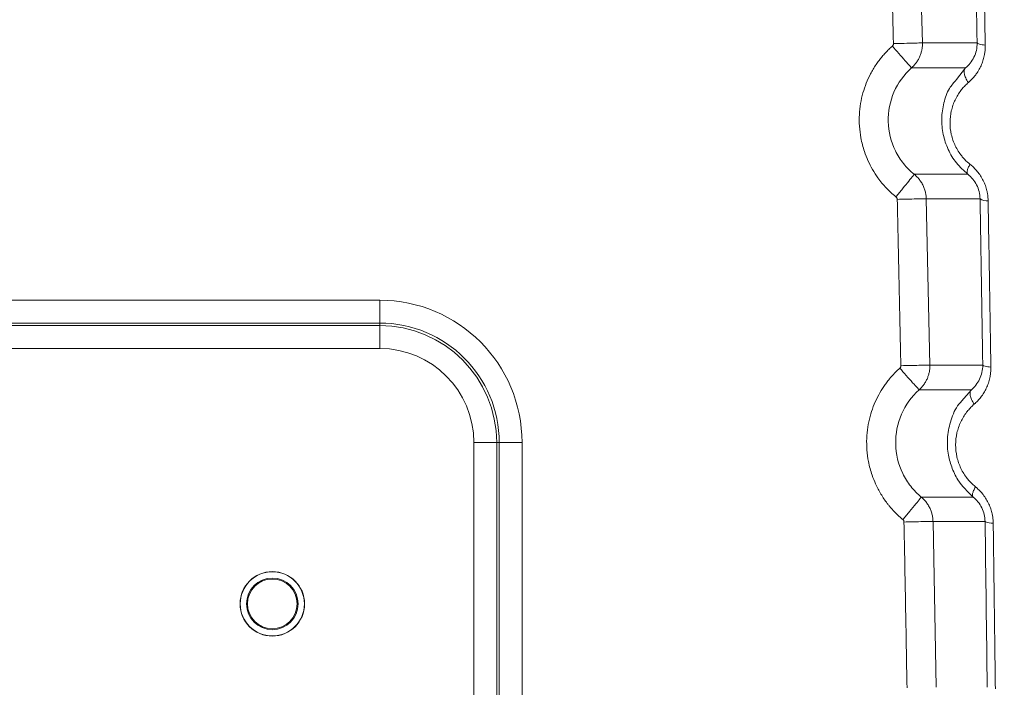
# Model space of a CAD drawing. Header units: millimetres. Extents: x 0 to 594, y 0 to 420.
# Tile 52 of 76: x 146 to 164, y 348 to 361. Entities that reach past the tile are written whole.
import ezdxf

# ---------------------------------------------------------------- set-up
doc = ezdxf.new("R2010")
doc.units = ezdxf.units.MM
doc.styles.add('SLDTEXTSTYLE1', font='TXT', dxfattribs={"width": 0.605})
doc.dimstyles.new('SLDDIMSTYLE1', dxfattribs={"dimtxt": 2.568319, "dimasz": 3.3, "dimexe": 0, "dimexo": 0.0625, "dimgap": 0.64208, "dimtad": 1, "dimdec": 0, "dimlfac": 5, "dimrnd": 1e-09, "dimzin": 12, "dimdsep": 46, "dimtxsty": 'SLDTEXTSTYLE1', "dimsah": 1, "dimcen": 0.09, "dimadec": 0, "dimazin": 3, "dimtfac": 1, "dimtdec": 1, "dimtofl": 0, "dimtmove": 0, "dimatfit": 3, "dimfxl": 1, "dimfrac": 2, "dimtolj": 1, "dimtzin": 12, "dimarcsym": 0})

# ---------------------------------------------------------------- blocks, each defined once
blk = doc.blocks.new('_D_15')
at = {"color": 7, "linetype": 'Continuous', "lineweight": 0}
for p, q in [((107.707, 373.504), (185.665, 373.504)), ((184.665, 230.757), (184.665, 373.504)), ((180.133, 306.296), (180.133, 306.884)), ((180.133, 306.884), (184.077, 306.884)), ((184.077, 306.884), (184.077, 306.296)), ((180.133, 297.966), (180.133, 297.378)), ((184.077, 297.378), (184.077, 297.966)), ((180.133, 297.378), (184.077, 297.378)), ((162.794, 230.757), (185.665, 230.757))]:
    blk.add_line(p, q, dxfattribs=at)
for points in [[(184.665, 373.504), (184.165, 370.204), (185.165, 370.204)], [(184.665, 230.757), (185.165, 234.057), (184.165, 234.057)]]:
    blk.add_solid(points, dxfattribs=at)
at = {"color": 7, "linetype": 'Continuous', "lineweight": 0, "char_height": 2.6458, "attachment_point": 1, "rotation": 90, "style": 'SLDTEXTSTYLE1'}
for s, insert in [('28,1', (180.667, 298.701)), ('714', (176.135, 299.191))]:
    blk.add_mtext(s, dxfattribs=dict(at, insert=insert))

msp = doc.modelspace()

# ---------------------------------------------------------------- linework, layer by layer
at = {"color": 7, "linetype": 'Continuous', "lineweight": 15}
for p, q in [((162.807, 360.338), (162.754, 362.394)), ((162.807, 360.338), (163.826, 360.339)), ((162.604, 359.873), (163.611, 359.873)), ((163.652, 357.894), (162.654, 357.894)), ((163.879, 357.441), (162.877, 357.441)), ((162.946, 354.346), (162.878, 357.441)), ((152.707, 355.553), (120.22, 355.553)), ((152.707, 355.128), (152.707, 355.553)), ((152.707, 355.08), (120.216, 355.08)), ((152.707, 355.128), (120.219, 355.128)), ((152.707, 355.128), (152.707, 355.08)), ((152.707, 355.08), (152.707, 354.656)), ((152.707, 354.656), (120.199, 354.656)), ((162.946, 354.346), (163.93, 354.346)), ((162.744, 353.885), (163.718, 353.885)), ((154.459, 242.707), (154.459, 352.904)), ((154.883, 352.904), (154.459, 352.904)), ((154.883, 240.901), (154.883, 352.904)), ((154.932, 352.904), (154.883, 352.904)), ((154.932, 240.902), (154.932, 352.904)), ((154.932, 352.904), (155.356, 352.904)), ((155.356, 240.902), (155.356, 352.904)), ((163.751, 351.889), (162.786, 351.889)), ((163.973, 351.437), (163.004, 351.438)), ((163.06, 348.352), (163.005, 351.438))]:
    msp.add_line(p, q, dxfattribs=at)
at = {"color": 8, "linetype": 'Continuous', "lineweight": 15}
for p, q in [((163.611, 359.873), (163.439, 359.655)), ((163.718, 353.885), (163.532, 353.672))]:
    msp.add_line(p, q, dxfattribs=at)
at = {"color": 7, "linetype": 'Continuous', "lineweight": 15}
for radius in [0.6, 0.597, 0.48, 0.462]:
    msp.add_circle((150.707, 349.904), radius, dxfattribs=at)
for centre, radius, start, end in [((164.009, 357.635), 0.234, 236.2591, 275.1589), ((152.707, 352.904), 2.648, 0, 90), ((152.707, 352.904), 2.224, 0, 90), ((152.707, 352.904), 2.176, 0, 90), ((152.707, 352.904), 1.751, 0, 90), ((164.103, 351.663), 0.26, 240.0649, 274.8449)]:
    msp.add_arc(centre, radius, start, end, dxfattribs=at)
for points in [[(163.767, 363.318), (163.787, 362.326), (163.807, 361.333), (163.826, 360.339)], [(163.879, 357.441), (163.897, 356.41), (163.914, 355.378), (163.93, 354.346)], [(163.973, 351.437), (163.987, 350.41), (164, 349.382), (164.013, 348.352)]]:
    msp.add_open_spline(points, degree=3, dxfattribs=at)
for points, knots in [([(163.917, 363.275), (163.922, 363.028), (163.933, 362.534), (163.948, 361.791), (163.962, 361.045), (163.972, 360.547), (163.977, 360.298)], [0, 0, 0, 0, 0.2489022, 0.4985361, 0.748902, 1, 1, 1, 1]), ([(162.267, 360.325), (162.259, 360.667), (162.241, 361.352), (162.223, 362.037), (162.214, 362.38)], [0, 0, 0, 0, 0.49996, 1, 1, 1, 1]), ([(162.315, 357.474), (162.299, 357.487), (162.267, 357.513), (162.221, 357.554), (162.177, 357.596), (162.12, 357.654), (162.052, 357.731), (161.965, 357.844), (161.876, 357.983), (161.792, 358.146), (161.715, 358.342), (161.66, 358.556), (161.631, 358.788), (161.63, 359.003), (161.652, 359.21), (161.71, 359.467), (161.807, 359.712), (161.923, 359.906), (161.999, 360.012), (162.057, 360.085), (162.117, 360.153), (162.18, 360.218), (162.225, 360.258), (162.247, 360.278)], [0, 0, 0, 0, 0.019544, 0.038923, 0.058161, 0.077278, 0.115418, 0.153649, 0.211637, 0.270527, 0.325934, 0.40909, 0.477826, 0.545222, 0.610583, 0.673748, 0.792638, 0.855931, 0.885843, 0.91555, 0.943461, 0.971587, 1, 1, 1, 1]), ([(162.247, 360.278), (162.249, 360.28), (162.253, 360.284), (162.259, 360.291), (162.263, 360.3), (162.267, 360.312), (162.267, 360.32), (162.267, 360.325)], [0, 0, 0, 0, 0.168314, 0.33498, 0.503608, 0.750399, 1, 1, 1, 1]), ([(162.247, 360.278), (162.284, 360.236), (162.325, 360.189), (162.408, 360.095), (162.449, 360.048), (162.521, 359.967), (162.551, 359.932), (162.592, 359.886), (162.603, 359.874), (162.604, 359.873)], [0, 0, 0, 0, 0.25, 0.25, 0.5, 0.5, 0.75, 0.75, 1, 1, 1, 1]), ([(162.267, 360.325), (162.337, 360.326), (162.406, 360.328), (162.534, 360.331), (162.593, 360.333), (162.692, 360.336), (162.733, 360.337), (162.789, 360.338), (162.805, 360.338), (162.807, 360.338)], [0, 0, 0, 0, 0.25, 0.25, 0.5, 0.5, 0.75, 0.75, 1, 1, 1, 1]), ([(162.604, 359.873), (162.612, 359.881), (162.629, 359.896), (162.653, 359.921), (162.675, 359.947), (162.696, 359.974), (162.714, 360.002), (162.732, 360.031), (162.747, 360.06), (162.76, 360.09), (162.772, 360.121), (162.782, 360.152), (162.791, 360.183), (162.797, 360.214), (162.802, 360.245), (162.806, 360.276), (162.807, 360.307), (162.807, 360.328), (162.807, 360.338)], [0, 0, 0, 0, 0.066186, 0.131882, 0.197098, 0.261835, 0.32609, 0.389857, 0.453127, 0.515894, 0.578152, 0.639903, 0.701151, 0.761904, 0.822165, 0.881935, 0.941214, 1, 1, 1, 1]), ([(163.826, 360.339), (163.827, 360.244), (163.805, 360.152), (163.728, 359.994), (163.674, 359.926), (163.611, 359.873)], [0, 0, 0, 0, 0.5, 0.5, 1, 1, 1, 1]), ([(163.977, 360.298), (163.977, 360.286), (163.977, 360.262), (163.976, 360.226), (163.973, 360.191), (163.968, 360.155), (163.959, 360.1), (163.941, 360.027), (163.908, 359.935), (163.865, 359.845), (163.815, 359.767), (163.765, 359.703), (163.716, 359.649), (163.68, 359.616), (163.662, 359.6)], [0, 0, 0, 0, 0.042652, 0.085319, 0.128087, 0.171042, 0.214269, 0.331396, 0.45053, 0.579315, 0.711098, 0.806232, 0.902361, 1, 1, 1, 1]), ([(163.826, 360.339), (163.828, 360.33), (163.842, 360.321), (163.896, 360.307), (163.935, 360.301), (163.977, 360.298)], [0, 0, 0, 0, 0.5, 0.5, 1, 1, 1, 1]), ([(162.654, 357.894), (162.581, 357.953), (162.514, 358.02), (162.397, 358.166), (162.346, 358.246), (162.222, 358.499), (162.176, 358.687), (162.167, 359.063), (162.203, 359.252), (162.352, 359.596), (162.464, 359.75), (162.604, 359.873)], [0, 0, 0, 0, 0.125, 0.125, 0.25, 0.25, 0.5, 0.5, 0.75, 0.75, 1, 1, 1, 1]), ([(163.611, 359.873), (163.598, 359.861), (163.59, 359.844), (163.583, 359.805), (163.584, 359.783), (163.592, 359.739), (163.6, 359.714), (163.625, 359.659), (163.641, 359.629), (163.662, 359.6)], [0, 0, 0, 0, 0.25, 0.25, 0.5, 0.5, 0.75, 0.75, 1, 1, 1, 1]), ([(163.439, 359.655), (163.393, 359.602), (163.284, 359.48), (163.199, 359.223), (163.155, 358.932), (163.183, 358.634), (163.278, 358.352), (163.432, 358.094), (163.578, 357.962), (163.652, 357.894)], [0, 0, 0, 0, 0.111115, 0.259224, 0.408545, 0.556372, 0.701297, 0.847468, 1, 1, 1, 1]), ([(163.662, 359.6), (163.651, 359.591), (163.631, 359.573), (163.602, 359.545), (163.574, 359.516), (163.548, 359.485), (163.51, 359.437), (163.463, 359.369), (163.413, 359.277), (163.373, 359.179), (163.333, 359.041), (163.312, 358.858), (163.332, 358.67), (163.374, 358.526), (163.417, 358.422), (163.472, 358.324), (163.529, 358.244), (163.585, 358.179), (163.637, 358.128), (163.674, 358.097), (163.692, 358.082)], [0, 0, 0, 0, 0.025616, 0.051026, 0.076265, 0.10137, 0.126379, 0.189783, 0.252327, 0.315485, 0.377773, 0.502398, 0.626558, 0.688603, 0.750791, 0.812673, 0.87517, 0.916367, 0.957887, 1, 1, 1, 1]), ([(163.652, 357.894), (163.645, 357.9), (163.641, 357.91), (163.638, 357.932), (163.639, 357.945), (163.645, 357.976), (163.651, 357.994), (163.668, 358.035), (163.679, 358.058), (163.692, 358.082)], [0, 0, 0, 0, 0.25, 0.25, 0.5, 0.5, 0.75, 0.75, 1, 1, 1, 1]), ([(163.692, 358.082), (163.702, 358.074), (163.722, 358.058), (163.75, 358.032), (163.777, 358.005), (163.803, 357.978), (163.842, 357.933), (163.889, 357.868), (163.94, 357.779), (163.98, 357.686), (164.005, 357.601), (164.02, 357.526), (164.028, 357.464), (164.029, 357.423), (164.03, 357.402)], [0, 0, 0, 0, 0.050529, 0.100548, 0.150157, 0.19946, 0.248565, 0.379183, 0.507761, 0.635115, 0.762923, 0.841552, 0.920399, 1, 1, 1, 1]), ([(162.315, 357.474), (162.355, 357.523), (162.397, 357.575), (162.48, 357.678), (162.519, 357.727), (162.585, 357.809), (162.611, 357.841), (162.645, 357.883), (162.653, 357.893), (162.654, 357.894)], [0, 0, 0, 0, 0.25, 0.25, 0.5, 0.5, 0.75, 0.75, 1, 1, 1, 1]), ([(162.877, 357.441), (162.877, 357.452), (162.876, 357.476), (162.872, 357.511), (162.866, 357.546), (162.858, 357.581), (162.847, 357.616), (162.835, 357.65), (162.82, 357.684), (162.803, 357.717), (162.783, 357.75), (162.762, 357.782), (162.738, 357.812), (162.712, 357.841), (162.684, 357.869), (162.664, 357.886), (162.654, 357.894)], [0, 0, 0, 0, 0.066714, 0.13415, 0.202305, 0.27118, 0.340777, 0.411106, 0.482177, 0.553989, 0.626538, 0.699811, 0.773797, 0.848489, 0.923886, 1, 1, 1, 1]), ([(163.652, 357.894), (163.718, 357.843), (163.775, 357.775), (163.835, 357.657), (163.851, 357.615), (163.872, 357.528), (163.878, 357.484), (163.879, 357.441)], [0, 0, 0, 0, 0.5, 0.5, 0.75, 0.75, 1, 1, 1, 1]), ([(162.338, 357.428), (162.338, 357.431), (162.337, 357.437), (162.335, 357.445), (162.331, 357.455), (162.325, 357.465), (162.319, 357.471), (162.315, 357.474)], [0, 0, 0, 0, 0.166296, 0.330831, 0.497028, 0.747342, 1, 1, 1, 1]), ([(162.338, 357.428), (162.394, 357.43), (162.455, 357.431), (162.579, 357.434), (162.641, 357.435), (162.75, 357.438), (162.796, 357.439), (162.858, 357.44), (162.875, 357.441), (162.877, 357.441)], [0, 0, 0, 0, 0.25, 0.25, 0.5, 0.5, 0.75, 0.75, 1, 1, 1, 1]), ([(162.406, 354.334), (162.395, 354.85), (162.373, 355.881), (162.35, 356.913), (162.338, 357.428)], [0, 0, 0, 0, 0.499991, 1, 1, 1, 1]), ([(164.03, 357.402), (164.034, 357.146), (164.043, 356.632), (164.056, 355.86), (164.069, 355.086), (164.077, 354.569), (164.081, 354.31)], [0, 0, 0, 0, 0.248983, 0.498644, 0.748983, 1, 1, 1, 1]), ([(162.443, 351.472), (162.427, 351.485), (162.396, 351.511), (162.352, 351.552), (162.309, 351.594), (162.267, 351.637), (162.227, 351.681), (162.189, 351.726), (162.143, 351.784), (162.09, 351.857), (162.034, 351.947), (161.982, 352.04), (161.925, 352.156), (161.858, 352.324), (161.801, 352.536), (161.771, 352.766), (161.766, 352.98), (161.787, 353.189), (161.841, 353.451), (161.935, 353.693), (162.044, 353.883), (162.11, 353.982), (162.166, 354.057), (162.231, 354.134), (162.305, 354.214), (162.359, 354.263), (162.386, 354.288)], [0, 0, 0, 0, 0.018972, 0.037825, 0.056577, 0.075248, 0.09386, 0.11243, 0.130981, 0.163726, 0.196789, 0.230309, 0.26389, 0.318211, 0.400224, 0.468492, 0.535813, 0.601475, 0.665284, 0.786377, 0.843388, 0.870603, 0.897636, 0.931481, 0.965561, 1, 1, 1, 1]), ([(162.386, 354.288), (162.388, 354.29), (162.392, 354.294), (162.397, 354.301), (162.402, 354.31), (162.406, 354.321), (162.406, 354.33), (162.406, 354.334)], [0, 0, 0, 0, 0.168202, 0.334785, 0.503279, 0.750242, 1, 1, 1, 1]), ([(162.386, 354.288), (162.424, 354.246), (162.465, 354.2), (162.548, 354.106), (162.589, 354.059), (162.661, 353.978), (162.692, 353.944), (162.733, 353.898), (162.743, 353.886), (162.744, 353.885)], [0, 0, 0, 0, 0.25, 0.25, 0.5, 0.5, 0.75, 0.75, 1, 1, 1, 1]), ([(162.406, 354.334), (162.475, 354.336), (162.544, 354.337), (162.673, 354.34), (162.732, 354.341), (162.831, 354.343), (162.872, 354.344), (162.928, 354.345), (162.944, 354.346), (162.946, 354.346)], [0, 0, 0, 0, 0.25, 0.25, 0.5, 0.5, 0.75, 0.75, 1, 1, 1, 1]), ([(162.744, 353.885), (162.753, 353.892), (162.77, 353.908), (162.793, 353.933), (162.815, 353.958), (162.835, 353.985), (162.854, 354.013), (162.871, 354.041), (162.886, 354.071), (162.899, 354.1), (162.911, 354.13), (162.921, 354.161), (162.929, 354.192), (162.936, 354.223), (162.941, 354.253), (162.944, 354.284), (162.946, 354.315), (162.946, 354.336), (162.946, 354.346)], [0, 0, 0, 0, 0.066138, 0.131791, 0.196971, 0.261678, 0.32591, 0.389659, 0.452918, 0.51568, 0.577941, 0.6397, 0.700965, 0.761741, 0.822032, 0.881839, 0.941162, 1, 1, 1, 1]), ([(163.93, 354.346), (163.931, 354.252), (163.909, 354.162), (163.833, 354.005), (163.78, 353.938), (163.718, 353.885)], [0, 0, 0, 0, 0.5, 0.5, 1, 1, 1, 1]), ([(164.081, 354.31), (164.081, 354.296), (164.081, 354.269), (164.079, 354.229), (164.075, 354.189), (164.069, 354.15), (164.058, 354.089), (164.036, 354.009), (163.997, 353.915), (163.95, 353.828), (163.896, 353.75), (163.836, 353.679), (163.792, 353.639), (163.77, 353.619)], [0, 0, 0, 0, 0.048744, 0.097478, 0.146331, 0.195428, 0.244894, 0.374855, 0.505467, 0.631068, 0.759775, 0.878914, 1, 1, 1, 1]), ([(163.93, 354.346), (163.931, 354.338), (163.946, 354.331), (164, 354.318), (164.039, 354.313), (164.081, 354.31)], [0, 0, 0, 0, 0.5, 0.5, 1, 1, 1, 1]), ([(162.786, 351.889), (162.714, 351.949), (162.647, 352.017), (162.531, 352.165), (162.481, 352.246), (162.358, 352.502), (162.313, 352.69), (162.305, 353.069), (162.342, 353.259), (162.492, 353.605), (162.604, 353.76), (162.744, 353.885)], [0, 0, 0, 0, 0.125, 0.125, 0.25, 0.25, 0.5, 0.5, 0.75, 0.75, 1, 1, 1, 1]), ([(163.718, 353.885), (163.706, 353.873), (163.698, 353.857), (163.692, 353.819), (163.693, 353.798), (163.701, 353.755), (163.709, 353.73), (163.733, 353.676), (163.75, 353.647), (163.77, 353.619)], [0, 0, 0, 0, 0.25, 0.25, 0.5, 0.5, 0.75, 0.75, 1, 1, 1, 1]), ([(163.532, 353.672), (163.516, 353.654), (163.428, 353.558), (163.334, 353.332), (163.263, 353.021), (163.273, 352.719), (163.344, 352.447), (163.483, 352.152), (163.648, 351.99), (163.751, 351.889)], [0, 0, 0, 0, 0.038473, 0.206884, 0.367396, 0.521006, 0.651366, 0.783002, 1, 1, 1, 1]), ([(163.77, 353.619), (163.759, 353.609), (163.739, 353.591), (163.71, 353.562), (163.681, 353.532), (163.655, 353.501), (163.616, 353.452), (163.569, 353.383), (163.518, 353.289), (163.478, 353.189), (163.438, 353.049), (163.417, 352.864), (163.437, 352.674), (163.479, 352.529), (163.522, 352.424), (163.576, 352.325), (163.633, 352.244), (163.689, 352.179), (163.74, 352.127), (163.777, 352.096), (163.795, 352.08)], [0, 0, 0, 0, 0.025646, 0.051082, 0.076345, 0.101473, 0.126502, 0.189868, 0.252519, 0.315677, 0.377913, 0.502605, 0.626788, 0.688841, 0.751035, 0.812949, 0.875313, 0.916492, 0.957969, 1, 1, 1, 1]), ([(163.751, 351.889), (163.744, 351.895), (163.74, 351.905), (163.738, 351.923), (163.738, 351.929), (163.739, 351.943), (163.74, 351.95), (163.746, 351.973), (163.751, 351.991), (163.769, 352.033), (163.781, 352.056), (163.795, 352.08)], [0, 0, 0, 0, 0.25, 0.25, 0.375, 0.375, 0.5, 0.5, 0.75, 0.75, 1, 1, 1, 1]), ([(163.795, 352.08), (163.806, 352.071), (163.826, 352.054), (163.856, 352.027), (163.884, 351.998), (163.911, 351.968), (163.95, 351.92), (163.996, 351.853), (164.044, 351.764), (164.081, 351.671), (164.103, 351.59), (164.116, 351.52), (164.123, 351.462), (164.124, 351.423), (164.124, 351.404)], [0, 0, 0, 0, 0.054138, 0.107765, 0.161003, 0.213976, 0.266809, 0.399573, 0.530694, 0.65437, 0.777783, 0.851613, 0.925543, 1, 1, 1, 1]), ([(162.443, 351.472), (162.483, 351.521), (162.526, 351.573), (162.609, 351.675), (162.65, 351.723), (162.716, 351.804), (162.743, 351.836), (162.777, 351.878), (162.785, 351.888), (162.786, 351.889)], [0, 0, 0, 0, 0.25, 0.25, 0.5, 0.5, 0.75, 0.75, 1, 1, 1, 1]), ([(163.004, 351.438), (163.004, 351.449), (163.003, 351.472), (162.999, 351.507), (162.993, 351.542), (162.985, 351.577), (162.975, 351.611), (162.963, 351.645), (162.949, 351.679), (162.932, 351.712), (162.913, 351.745), (162.892, 351.776), (162.869, 351.807), (162.843, 351.836), (162.816, 351.863), (162.796, 351.88), (162.786, 351.889)], [0, 0, 0, 0, 0.066871, 0.134439, 0.202701, 0.271659, 0.341316, 0.411681, 0.482762, 0.554562, 0.627073, 0.700285, 0.774188, 0.848773, 0.92404, 1, 1, 1, 1]), ([(163.751, 351.889), (163.816, 351.837), (163.872, 351.77), (163.931, 351.652), (163.946, 351.611), (163.967, 351.525), (163.972, 351.481), (163.973, 351.437)], [0, 0, 0, 0, 0.5, 0.5, 0.75, 0.75, 1, 1, 1, 1]), ([(162.464, 351.427), (162.464, 351.43), (162.464, 351.436), (162.462, 351.444), (162.458, 351.454), (162.452, 351.464), (162.446, 351.469), (162.443, 351.472)], [0, 0, 0, 0, 0.16638, 0.331035, 0.49733, 0.74748, 1, 1, 1, 1]), ([(162.464, 351.427), (162.521, 351.428), (162.582, 351.43), (162.706, 351.432), (162.768, 351.433), (162.877, 351.435), (162.922, 351.436), (162.985, 351.437), (163.002, 351.438), (163.004, 351.438)], [0, 0, 0, 0, 0.25, 0.25, 0.5, 0.5, 0.75, 0.75, 1, 1, 1, 1]), ([(162.52, 348.343), (162.511, 348.857), (162.493, 349.885), (162.474, 350.913), (162.464, 351.427)], [0, 0, 0, 0, 0.500064, 1, 1, 1, 1]), ([(164.124, 351.404), (164.128, 351.148), (164.135, 350.636), (164.145, 349.866), (164.155, 349.094), (164.162, 348.579), (164.165, 348.321)], [0, 0, 0, 0, 0.249142, 0.498855, 0.749141, 1, 1, 1, 1])]:
    msp.add_open_spline(points, degree=3, knots=knots, dxfattribs=at)

# ---------------------------------------------------------------- dimensions: what is measured, and where the dimension line sits
at = {"color": 7, "linetype": 'Continuous', "lineweight": 0}
dim = msp.add_linear_dim(base=(184.665, 373.504), p1=(162.794, 230.757), p2=(107.707, 373.504), angle=90, dimstyle='SLDDIMSTYLE1', dxfattribs=at)
dim.commit()
dim.dimension.update_dxf_attribs({"geometry": '_D_15', "text_midpoint": (184.665, 302.131), "dimtype": 160})

doc.saveas('drawing.dxf')
